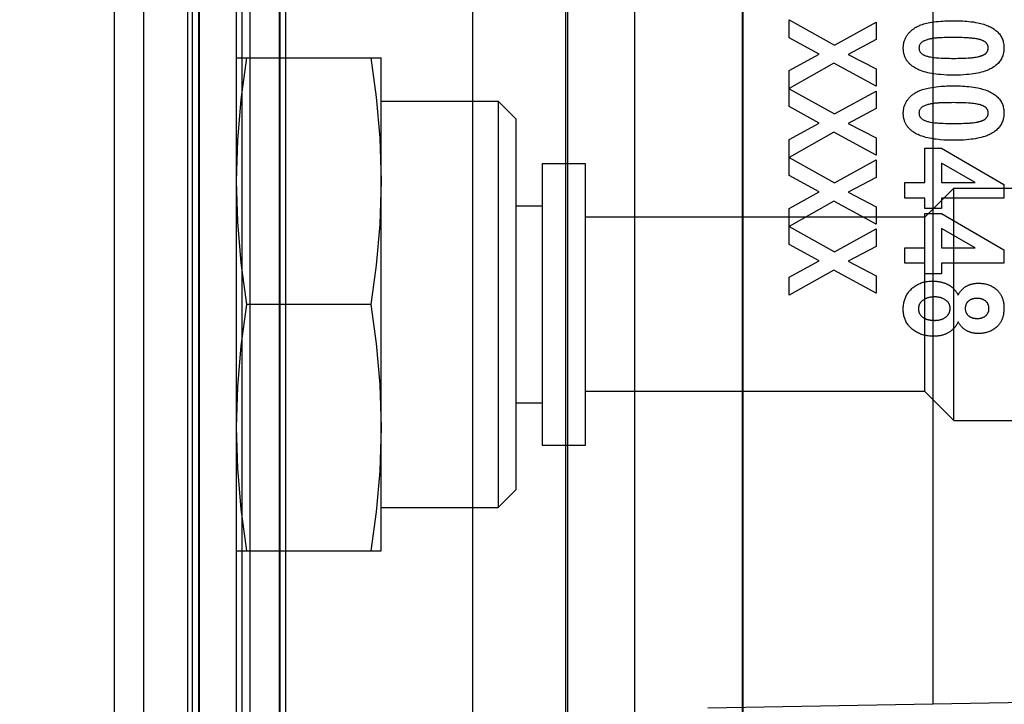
# Model space of a CAD drawing. Header units: millimetres. Extents: x 0 to 770, y -15 to 420.
# Tile 55 of 116: x 396.37 to 399.2, y 262.12 to 264.08. Entities that reach past the tile are written whole.
import ezdxf

# ---------------------------------------------------------------- set-up
doc = ezdxf.new("R2010")
doc.units = ezdxf.units.MM
doc.header["$LTSCALE"] = 32.67
doc.linetypes.add('PHANTOM', pattern=[0.8, 0.45, -0.05, 0.1, -0.05, 0.1, -0.05])
doc.layers.get('0').update_dxf_attribs({"linetype": 'CONTINUOUS'})
for name, color, linetype in [('CHAMFER', 7, 'CONTINUOUS'), ('CRV2', 7, 'CONTINUOUS'), ('DRIV_DIM', 7, 'CONTINUOUS'), ('ROUND', 7, 'CONTINUOUS')]:
    doc.layers.add(name, color=color, linetype=linetype)
doc.styles.get("Standard").update_dxf_attribs({"font": 'txt', "width": 0.8})
doc.dimstyles.new('DIMSTYLE_10', dxfattribs={"dimtxt": 3.8, "dimasz": 1.8, "dimexe": 2, "dimexo": 1.5, "dimgap": 0.95, "dimtad": 1, "dimdec": 3, "dimlfac": 12, "dimdsep": 46, "dimtxsty": 'STANDARD', "dimblk": 'OPEN', "dimblk1": 'OPEN', "dimblk2": 'OPEN', "dimcen": 0.09, "dimadec": 0, "dimazin": 0, "dimtp": 0.001, "dimtm": 0.001, "dimtfac": 1, "dimtdec": 3, "dimtofl": 0, "dimtmove": 0, "dimatfit": 3, "dimldrblk": 'OPEN', "dimfxl": 1, "dimtolj": 1, "dimarcsym": 0})

# ---------------------------------------------------------------- blocks, each defined once
blk = doc.blocks.new('_OPEN')
at = {"color": 0, "linetype": 'BYBLOCK'}
for p, q in [((0, 0), (-1, 0.342)), ((-1, -0.342), (0, 0)), ((-1, 0), (0, 0))]:
    blk.add_line(p, q, dxfattribs=at)
blk = doc.blocks.new('*D49')
at = {"layer": 'DRIV_DIM', "color": 2, "linetype": 'CONTINUOUS'}
for p, q in [((382.7467, 291.5991), (468.1676, 291.5991)), ((466.1676, 291.5991), (466.1676, 274.9324)), ((466.1676, 258.2658), (466.1676, 274.9324)), ((437.0498, 258.2658), (468.1676, 258.2658))]:
    blk.add_line(p, q, dxfattribs=at)
at = {"layer": 'DRIV_DIM', "color": 2, "linetype": 'CONTINUOUS', "xscale": 1.8, "yscale": 1.8, "zscale": 1.8}
for p, rotation in [((466.1676, 291.5991), 90), ((466.1676, 258.2658), 270)]:
    blk.add_blockref('_OPEN', p, dxfattribs=dict(at, rotation=rotation))

msp = doc.modelspace()

# ---------------------------------------------------------------- linework, layer by layer
at = {"color": 9, "linetype": 'CONTINUOUS'}
for p, q in [((397.010344, 268.599104), (397.010344, 259.765758)), ((396.993677, 268.582435), (396.993677, 259.782427)), ((396.887406, 268.394455), (396.887406, 259.970406)), ((396.853344, 268.359845), (396.853344, 260.005227)), ((396.886677, 260.070688), (396.886677, 268.294721)), ((397.116906, 268.183067), (397.116906, 260.181795)), ((396.867545, 267.76882), (396.867454, 260.478369)), ((397.118677, 267.723077), (397.118677, 260.641785)), ((397.135199, 267.723077), (397.135199, 260.641785)), ((397.673176, 267.738734), (397.673176, 260.626128)), ((397.940146, 267.738734), (397.940146, 260.626128)), ((398.449127, 266.675446), (398.449153, 261.802053)), ((397.945502, 266.561819), (397.945502, 261.803043)), ((398.138234, 266.561819), (398.138234, 261.803043)), ((396.867542, 264.345763), (396.867578, 260.56905)), ((402.557526, 262.17905), (398.348827, 262.10562))]:
    msp.add_line(p, q, dxfattribs=at)
at = {"color": 6, "linetype": 'CONTINUOUS'}
for p, q in [((397.03302, 268.396997), (397.03302, 259.967865)), ((398.447844, 266.578261), (398.447844, 261.7866)), ((398.995481, 266.247954), (398.995481, 262.116908))]:
    msp.add_line(p, q, dxfattribs=at)
at = {"color": 7, "linetype": 'CONTINUOUS', "true_color": 0x2a4972}
for p, q in [((398.58242, 264.083221), (398.712824, 264.010593)), ((398.58242, 264.03174), (398.58242, 264.083221)), ((398.712824, 264.010593), (398.832297, 264.076425)), ((398.832297, 264.076425), (398.832297, 264.02625)), ((398.668845, 263.9845), (398.58242, 264.03174)), ((398.832297, 264.02625), (398.752009, 263.98363)), ((399.027453, 264.031867), (399.022619, 264.03175)), ((398.58242, 263.937368), (398.668845, 263.9845)), ((398.710906, 263.958243), (398.58242, 263.88567)), ((398.832297, 263.892193), (398.710906, 263.958243)), ((398.752009, 263.98363), (398.832297, 263.94188)), ((398.58242, 263.88567), (398.58242, 263.937368)), ((398.832297, 263.94188), (398.832297, 263.892193)), ((398.58242, 263.885235), (398.712824, 263.812608)), ((398.58242, 263.833755), (398.58242, 263.885235)), ((398.712824, 263.812608), (398.832297, 263.87844)), ((398.832297, 263.87844), (398.832297, 263.828264)), ((399.027453, 263.844757), (399.022619, 263.844641)), ((398.668845, 263.786514), (398.58242, 263.833755)), ((398.832297, 263.828264), (398.752009, 263.785645)), ((398.58242, 263.739383), (398.668845, 263.786514)), ((398.710906, 263.760258), (398.58242, 263.687685)), ((398.832297, 263.694208), (398.710906, 263.760258)), ((398.752009, 263.785645), (398.832297, 263.743895)), ((398.58242, 263.687685), (398.58242, 263.739383)), ((398.832297, 263.743895), (398.832297, 263.694208)), ((398.972605, 263.714195), (399.02013, 263.714195)), ((398.972605, 263.615619), (398.972605, 263.714195)), ((399.02013, 263.714195), (399.199942, 263.609705)), ((398.58242, 263.68725), (398.712824, 263.614623)), ((398.58242, 263.635769), (398.58242, 263.68725)), ((398.712824, 263.614623), (398.832297, 263.680455)), ((398.832297, 263.680455), (398.832297, 263.630279)), ((399.117063, 263.615619), (399.020274, 263.670945)), ((399.020274, 263.670945), (399.020274, 263.615619)), ((398.668845, 263.588529), (398.58242, 263.635769)), ((398.832297, 263.630279), (398.752009, 263.587659)), ((398.915589, 263.615619), (398.972605, 263.615619)), ((398.915589, 263.57089), (398.915589, 263.615619)), ((399.020274, 263.615619), (399.117063, 263.615619)), ((399.199942, 263.609705), (399.199942, 263.57089)), ((398.58242, 263.541397), (398.668845, 263.588529)), ((398.710906, 263.562272), (398.58242, 263.489699)), ((398.832297, 263.496223), (398.710906, 263.562272)), ((398.752009, 263.587659), (398.832297, 263.545909)), ((398.972605, 263.57089), (398.915589, 263.57089)), ((398.972605, 263.541009), (398.972605, 263.57089)), ((399.199942, 263.57089), (399.020274, 263.57089)), ((399.020274, 263.57089), (399.020274, 263.541009)), ((398.58242, 263.489699), (398.58242, 263.541397)), ((398.832297, 263.545909), (398.832297, 263.496223)), ((399.020274, 263.541009), (398.972605, 263.541009)), ((398.972605, 263.527086), (399.02013, 263.527086)), ((398.972605, 263.42851), (398.972605, 263.527086)), ((399.02013, 263.527086), (399.199942, 263.422595)), ((398.58242, 263.489264), (398.712824, 263.416637)), ((398.58242, 263.437784), (398.58242, 263.489264)), ((398.712824, 263.416637), (398.832297, 263.482469)), ((398.832297, 263.482469), (398.832297, 263.432293)), ((399.117063, 263.42851), (399.020274, 263.483835)), ((399.020274, 263.483835), (399.020274, 263.42851)), ((398.668845, 263.390543), (398.58242, 263.437784)), ((398.832297, 263.432293), (398.752009, 263.389674)), ((398.915589, 263.42851), (398.972605, 263.42851)), ((398.915589, 263.383781), (398.915589, 263.42851)), ((399.020274, 263.42851), (399.117063, 263.42851)), ((399.199942, 263.422595), (399.199942, 263.383781)), ((398.58242, 263.343412), (398.668845, 263.390543)), ((398.710906, 263.364287), (398.58242, 263.291714)), ((398.832297, 263.298237), (398.710906, 263.364287)), ((398.752009, 263.389674), (398.832297, 263.347924)), ((398.972605, 263.383781), (398.915589, 263.383781)), ((398.972605, 263.3539), (398.972605, 263.383781)), ((399.199942, 263.383781), (399.020274, 263.383781)), ((399.020274, 263.383781), (399.020274, 263.3539)), ((398.58242, 263.291714), (398.58242, 263.343412)), ((398.832297, 263.347924), (398.832297, 263.298237)), ((399.020274, 263.3539), (398.972605, 263.3539))]:
    msp.add_line(p, q, dxfattribs=at)
at = {"color": 7, "linetype": 'CONTINUOUS'}
for p, q in [((396.993677, 263.974097), (397.410344, 263.974097)), ((397.410344, 262.557431), (397.410344, 263.974097)), ((397.410344, 263.849097), (397.746719, 263.849097)), ((397.746719, 263.849097), (397.797844, 263.797972)), ((397.746719, 263.849097), (397.746719, 262.682431)), ((397.797844, 262.733559), (397.797844, 263.797969)), ((397.872844, 263.669931), (397.997844, 263.669931)), ((397.872844, 263.669877), (397.872844, 262.861651)), ((397.997844, 262.861651), (397.997844, 263.669877)), ((397.797844, 263.549097), (397.872844, 263.549097)), ((398.972861, 263.515764), (397.997844, 263.515764)), ((397.380982, 263.265764), (397.023039, 263.265764)), ((398.972861, 263.015764), (397.997844, 263.015764)), ((397.797844, 262.982431), (397.872844, 262.982431)), ((397.872844, 262.861597), (397.997844, 262.861597)), ((397.746719, 262.682431), (397.797844, 262.733556)), ((397.410344, 262.682431), (397.746719, 262.682431)), ((396.993677, 262.557431), (397.410344, 262.557431))]:
    msp.add_line(p, q, dxfattribs=at)
at = {"color": 7, "linetype": 'CONTINUOUS', "true_color": 0x2a4972}
for points in [[(398.942539, 264.058964), (398.945086, 264.060605), (398.947701, 264.062136), (398.950377, 264.063564), (398.953107, 264.064896), (398.955882, 264.066138), (398.958695, 264.067295), (398.961537, 264.068376), (398.965658, 264.069803), (398.96982, 264.071094), (398.974015, 264.07226), (398.97824, 264.073312), (398.98249, 264.074261), (398.986758, 264.075117), (398.993005, 264.076218), (398.999277, 264.077161), (399.005569, 264.077958), (399.011878, 264.078624), (399.018197, 264.079173), (399.024209, 264.079596), (399.030226, 264.079933), (399.036246, 264.080189), (399.042777, 264.080383), (399.049311, 264.080494), (399.055846, 264.080528), (399.062278, 264.080487), (399.06871, 264.080366), (399.075138, 264.080158), (399.081106, 264.079879), (399.087069, 264.079512), (399.093027, 264.079049), (399.099377, 264.078444), (399.105715, 264.077711), (399.112035, 264.076837), (399.118331, 264.075809), (399.124597, 264.074613), (399.129, 264.073661), (399.13338, 264.072609), (399.137733, 264.071448), (399.142053, 264.07017), (399.146334, 264.068763), (399.150572, 264.06722), (399.154121, 264.065799), (399.157624, 264.064266), (399.161071, 264.062614), (399.16445, 264.060835), (399.167751, 264.058923), (399.170963, 264.05687)], [(398.939714, 263.947758), (398.937952, 263.948988), (398.936222, 263.950269), (398.934526, 263.9516), (398.932868, 263.95298), (398.93125, 263.954408), (398.929676, 263.955883), (398.928149, 263.957406), (398.926671, 263.958974), (398.925246, 263.960586), (398.923878, 263.962243), (398.922568, 263.963943), (398.92132, 263.965685), (398.920137, 263.967469), (398.919022, 263.969293), (398.917978, 263.971157), (398.916966, 263.973146), (398.916034, 263.975175), (398.915181, 263.977238), (398.914407, 263.979333), (398.91371, 263.981455), (398.91309, 263.9836), (398.912546, 263.985765), (398.912048, 263.988091), (398.911634, 263.990432), (398.9113, 263.992786), (398.911045, 263.995151), (398.910868, 263.997524), (398.910765, 263.999902), (398.910735, 264.002283), (398.910769, 264.004397), (398.91086, 264.006509), (398.91101, 264.008617), (398.911222, 264.010719), (398.911497, 264.012813), (398.911837, 264.014896), (398.912244, 264.016967), (398.91272, 264.019024), (398.913321, 264.021257), (398.914007, 264.023467), (398.914777, 264.02565), (398.915629, 264.027802), (398.916564, 264.029921), (398.91758, 264.032003), (398.918677, 264.034043), (398.91985, 264.036034), (398.9211, 264.03798), (398.922422, 264.03988), (398.923812, 264.041736), (398.925267, 264.043545), (398.926782, 264.045307), (398.928355, 264.047022), (398.929982, 264.048689), (398.931657, 264.050307), (398.933379, 264.051876), (398.935142, 264.053396), (398.936944, 264.054865), (398.93878, 264.056283), (398.940646, 264.05765), (398.942539, 264.058964)], [(399.170963, 264.05687), (399.173868, 264.054806), (399.176687, 264.052595), (399.179403, 264.050242), (399.182002, 264.047752), (399.184469, 264.04513), (399.186788, 264.042382), (399.188944, 264.039513), (399.190922, 264.036529), (399.192706, 264.033435), (399.194103, 264.030635), (399.195341, 264.027765), (399.196424, 264.024833), (399.197354, 264.021851), (399.198134, 264.018826), (399.198805, 264.015561), (399.199314, 264.012267), (399.199669, 264.008951), (399.199876, 264.005621), (399.199942, 264.002283), (399.199872, 263.99895), (399.199661, 263.995624), (399.199302, 263.992313), (399.198787, 263.989024), (399.198108, 263.985764), (399.197315, 263.982734), (399.196369, 263.979746), (399.19527, 263.976811), (399.194017, 263.973938), (399.192607, 263.971139), (399.190989, 263.968337), (399.189214, 263.965626), (399.187293, 263.963009), (399.185235, 263.96049), (399.183051, 263.958071), (399.180751, 263.955754), (399.178346, 263.953543), (399.175846, 263.951441), (399.17326, 263.94945), (399.170601, 263.947574), (399.167396, 263.945518), (399.164112, 263.943613), (399.160756, 263.94185), (399.157337, 263.940219), (399.153864, 263.938709), (399.150344, 263.937311), (399.145259, 263.935492), (399.140107, 263.933864), (399.134901, 263.932412), (399.129651, 263.931121), (399.124367, 263.929974), (399.118073, 263.928784), (399.111752, 263.927763), (399.105408, 263.926895), (399.099047, 263.926169), (399.092673, 263.925569), (399.083684, 263.924917), (399.074684, 263.924468), (399.064977, 263.924188), (399.055266, 263.9241), (399.045567, 263.924189), (399.035872, 263.92447), (399.026878, 263.924922), (399.017895, 263.925579), (399.011518, 263.926183), (399.005154, 263.926914), (398.998808, 263.927787), (398.992484, 263.928816), (398.986188, 263.930015), (398.980889, 263.931173), (398.975624, 263.932477), (398.970402, 263.933941), (398.965235, 263.93558), (398.960133, 263.937408), (398.956584, 263.938817), (398.953082, 263.940339), (398.949635, 263.941982), (398.946252, 263.94376), (398.942942, 263.945681), (398.939714, 263.947758)], [(398.986732, 264.027913), (398.984104, 264.027283), (398.981489, 264.026604), (398.978891, 264.025861), (398.976315, 264.025039), (398.973766, 264.024121), (398.97125, 264.023091), (398.969804, 264.022434), (398.968381, 264.021727), (398.96699, 264.020962), (398.965642, 264.020133), (398.964347, 264.019234), (398.963115, 264.018256), (398.961955, 264.017193), (398.96081, 264.015962), (398.959766, 264.014637), (398.958831, 264.01323), (398.958012, 264.011751), (398.957316, 264.010211), (398.956768, 264.008681), (398.956342, 264.007114), (398.956038, 264.005519), (398.955856, 264.003906), (398.955797, 264.002283), (398.955861, 264.000666), (398.956048, 263.999059), (398.956356, 263.99747), (398.956786, 263.995911), (398.957337, 263.994389), (398.957917, 263.993098), (398.958584, 263.991848), (398.959334, 263.990646), (398.960161, 263.989496), (398.961061, 263.988403), (398.962027, 263.987374), (398.963132, 263.986344), (398.964301, 263.985387), (398.965525, 263.9845), (398.966797, 263.983676), (398.968109, 263.982912), (398.969453, 263.982203), (398.970821, 263.981544), (398.973038, 263.980586), (398.975291, 263.979733), (398.977576, 263.978974), (398.979885, 263.978297), (398.982214, 263.977692), (398.984558, 263.977146), (398.988525, 263.976339), (398.992514, 263.975656), (398.996521, 263.975081), (399.000543, 263.974602), (399.004575, 263.974202), (399.008614, 263.973868), (399.012656, 263.973584), (399.019152, 263.973207), (399.025647, 263.972914), (399.032144, 263.972697), (399.037697, 263.972565), (399.043251, 263.972476), (399.049259, 263.97242), (399.055266, 263.972402), (399.061245, 263.972418), (399.067223, 263.972469), (399.072717, 263.972548), (399.078209, 263.972668), (399.084561, 263.972867), (399.090912, 263.973133), (399.097267, 263.973465), (399.1006, 263.973668), (399.103932, 263.973902), (399.10726, 263.974179), (399.110581, 263.974512), (399.113891, 263.974914), (399.117188, 263.975396), (399.120468, 263.975972), (399.123728, 263.976654)], [(399.022619, 264.03175), (399.020203, 264.031676), (399.017787, 264.031587), (399.015372, 264.031482), (399.012959, 264.031357), (399.010549, 264.031209), (399.008142, 264.031037), (399.005739, 264.030837), (399.003341, 264.030606), (399.000948, 264.030342), (398.99856, 264.030043), (398.996179, 264.029705), (398.993805, 264.029325), (398.991439, 264.028902), (398.989081, 264.028432), (398.986732, 264.027913)], [(399.055266, 264.032226), (399.049522, 264.032204), (399.04378, 264.032144), (399.038035, 264.032059), (399.027453, 264.031867)], [(399.14865, 263.987435), (399.149434, 263.988285), (399.150178, 263.989182), (399.150879, 263.990121), (399.151534, 263.991101), (399.15214, 263.992116), (399.152695, 263.993164), (399.153196, 263.994241), (399.153639, 263.995343), (399.154023, 263.996467), (399.154345, 263.997608), (399.154601, 263.998764), (399.15479, 263.999931), (399.154908, 264.001105), (399.154953, 264.002283), (399.154922, 264.003469), (399.154816, 264.004652), (399.154638, 264.005827), (399.154391, 264.006992), (399.154077, 264.008142), (399.153698, 264.009274), (399.153257, 264.010385), (399.152757, 264.01147), (399.1522, 264.012527), (399.151588, 264.013552), (399.150925, 264.01454), (399.150213, 264.015489), (399.149453, 264.016395), (399.14865, 264.017254), (399.147688, 264.018169), (399.146679, 264.019023), (399.145625, 264.01982), (399.144533, 264.020563), (399.143408, 264.021257), (399.142255, 264.021904), (399.141078, 264.02251), (399.139884, 264.023077), (399.138223, 264.023798), (399.13654, 264.024458), (399.134837, 264.025063), (399.133118, 264.025617), (399.131384, 264.026125), (399.129638, 264.026591), (399.127882, 264.027021), (399.126119, 264.02742), (399.123017, 264.028054), (399.119903, 264.028613), (399.116778, 264.029103), (399.113644, 264.029532), (399.110501, 264.029905), (399.107353, 264.03023), (399.104199, 264.030514), (399.101042, 264.030763), (399.097883, 264.030984), (399.091797, 264.031349), (399.085711, 264.031642), (399.079623, 264.031868), (399.073535, 264.032033), (399.067446, 264.032144), (399.061357, 264.032206), (399.055266, 264.032226)], [(399.123728, 263.976654), (399.125164, 263.976989), (399.126593, 263.977342), (399.128018, 263.977711), (399.129441, 263.978099), (399.130866, 263.978504), (399.132294, 263.978929), (399.132932, 263.979124), (399.133571, 263.979323), (399.13421, 263.979528), (399.134849, 263.979737), (399.135487, 263.979952), (399.136123, 263.980173), (399.136757, 263.9804), (399.137389, 263.980634), (399.138018, 263.980875), (399.138643, 263.981125), (399.139263, 263.981382), (399.139879, 263.981648), (399.14049, 263.981923), (399.141095, 263.982208), (399.141694, 263.982502), (399.142286, 263.982807), (399.14287, 263.983123), (399.143446, 263.98345), (399.144014, 263.983788), (399.144573, 263.984139), (399.145122, 263.984503), (399.14566, 263.984879), (399.146189, 263.985269), (399.146706, 263.985673), (399.147211, 263.986091), (399.147703, 263.986524), (399.148183, 263.986972), (399.14865, 263.987435)], [(398.939714, 263.760649), (398.937952, 263.761879), (398.936222, 263.76316), (398.934526, 263.76449), (398.932868, 263.76587), (398.93125, 263.767298), (398.929676, 263.768774), (398.928149, 263.770296), (398.926671, 263.771864), (398.925246, 263.773477), (398.923878, 263.775134), (398.922568, 263.776833), (398.92132, 263.778576), (398.920137, 263.780359), (398.919022, 263.782183), (398.917978, 263.784047), (398.916966, 263.786037), (398.916034, 263.788066), (398.915181, 263.790129), (398.914407, 263.792223), (398.91371, 263.794345), (398.91309, 263.79649), (398.912546, 263.798655), (398.912048, 263.800981), (398.911634, 263.803323), (398.9113, 263.805677), (398.911045, 263.808042), (398.910868, 263.810415), (398.910765, 263.812793), (398.910735, 263.815174), (398.910769, 263.817288), (398.91086, 263.8194), (398.91101, 263.821508), (398.911222, 263.82361), (398.911497, 263.825704), (398.911837, 263.827787), (398.912244, 263.829858), (398.91272, 263.831914), (398.913321, 263.834148), (398.914007, 263.836358), (398.914777, 263.83854), (398.915629, 263.840693), (398.916564, 263.842812), (398.91758, 263.844893), (398.918677, 263.846934), (398.91985, 263.848924), (398.9211, 263.85087), (398.922422, 263.852771), (398.923812, 263.854626), (398.925267, 263.856435), (398.926782, 263.858198), (398.928355, 263.859912), (398.929982, 263.861579), (398.931657, 263.863198), (398.933379, 263.864767), (398.935142, 263.866286), (398.936944, 263.867755), (398.93878, 263.869174), (398.940646, 263.87054), (398.942539, 263.871855)], [(398.942539, 263.871855), (398.945086, 263.873495), (398.947701, 263.875026), (398.950377, 263.876455), (398.953107, 263.877786), (398.955882, 263.879028), (398.958695, 263.880186), (398.961537, 263.881266), (398.965658, 263.882694), (398.96982, 263.883985), (398.974015, 263.885151), (398.97824, 263.886203), (398.98249, 263.887151), (398.986758, 263.888007), (398.993005, 263.889109), (398.999277, 263.890051), (399.005569, 263.890849), (399.011878, 263.891515), (399.018197, 263.892063), (399.024209, 263.892487), (399.030226, 263.892823), (399.036246, 263.893079), (399.042777, 263.893273), (399.049311, 263.893385), (399.055846, 263.893418), (399.062278, 263.893378), (399.06871, 263.893257), (399.075138, 263.893049), (399.081106, 263.89277), (399.087069, 263.892402), (399.093027, 263.89194), (399.099377, 263.891334), (399.105715, 263.890601), (399.112035, 263.889727), (399.118331, 263.888699), (399.124597, 263.887504), (399.129, 263.886551), (399.13338, 263.8855), (399.137733, 263.884339), (399.142053, 263.88306), (399.146334, 263.881654), (399.150572, 263.880111), (399.154121, 263.87869), (399.157624, 263.877157), (399.161071, 263.875504), (399.16445, 263.873726), (399.167751, 263.871813), (399.170963, 263.86976)], [(399.170963, 263.86976), (399.173868, 263.867697), (399.176687, 263.865486), (399.179403, 263.863133), (399.182002, 263.860642), (399.184469, 263.85802), (399.186788, 263.855272), (399.188944, 263.852403), (399.190922, 263.849419), (399.192706, 263.846325), (399.194103, 263.843526), (399.195341, 263.840655), (399.196424, 263.837724), (399.197354, 263.834741), (399.198134, 263.831717), (399.198805, 263.828452), (399.199314, 263.825158), (399.199669, 263.821842), (399.199876, 263.818511), (399.199942, 263.815174), (399.199872, 263.81184), (399.199661, 263.808515), (399.199302, 263.805203), (399.198787, 263.801914), (399.198108, 263.798655), (399.197315, 263.795624), (399.196369, 263.792636), (399.19527, 263.789701), (399.194017, 263.786829), (399.192607, 263.78403), (399.190989, 263.781228), (399.189214, 263.778517), (399.187293, 263.7759), (399.185235, 263.773381), (399.183051, 263.770961), (399.180751, 263.768645), (399.178346, 263.766434), (399.175846, 263.764332), (399.17326, 263.762341), (399.170601, 263.760464), (399.167396, 263.758408), (399.164112, 263.756504), (399.160756, 263.754741), (399.157337, 263.753109), (399.153864, 263.751599), (399.150344, 263.750201), (399.145259, 263.748382), (399.140107, 263.746754), (399.134901, 263.745303), (399.129651, 263.744011), (399.124367, 263.742865), (399.118073, 263.741675), (399.111752, 263.740653), (399.105408, 263.739786), (399.099047, 263.73906), (399.092673, 263.73846), (399.083684, 263.737807), (399.074684, 263.737358), (399.064977, 263.737079), (399.055266, 263.736991), (399.045567, 263.73708), (399.035872, 263.73736), (399.026878, 263.737813), (399.017895, 263.738469), (399.011518, 263.739073), (399.005154, 263.739804), (398.998808, 263.740678), (398.992484, 263.741707), (398.986188, 263.742905), (398.980889, 263.744063), (398.975624, 263.745367), (398.970402, 263.746832), (398.965235, 263.748471), (398.960133, 263.750299), (398.956584, 263.751708), (398.953082, 263.753229), (398.949635, 263.754873), (398.946252, 263.75665), (398.942942, 263.758572), (398.939714, 263.760649)], [(399.022619, 263.844641), (399.020203, 263.844566), (399.017787, 263.844478), (399.015372, 263.844372), (399.012959, 263.844247), (399.010549, 263.8441), (399.008142, 263.843927), (399.005739, 263.843727), (399.003341, 263.843497), (399.000948, 263.843233), (398.99856, 263.842933), (398.996179, 263.842595), (398.993805, 263.842216), (398.991439, 263.841793), (398.989081, 263.841323), (398.986732, 263.840804)], [(399.055266, 263.845116), (399.049522, 263.845094), (399.04378, 263.845035), (399.038035, 263.84495), (399.027453, 263.844757)], [(399.14865, 263.800326), (399.149434, 263.801176), (399.150178, 263.802072), (399.150879, 263.803012), (399.151534, 263.803991), (399.15214, 263.805007), (399.152695, 263.806055), (399.153196, 263.807132), (399.153639, 263.808234), (399.154023, 263.809357), (399.154345, 263.810499), (399.154601, 263.811655), (399.15479, 263.812822), (399.154908, 263.813996), (399.154953, 263.815174), (399.154922, 263.81636), (399.154816, 263.817542), (399.154638, 263.818718), (399.154391, 263.819882), (399.154077, 263.821032), (399.153698, 263.822165), (399.153257, 263.823275), (399.152757, 263.824361), (399.1522, 263.825418), (399.151588, 263.826442), (399.150925, 263.827431), (399.150213, 263.82838), (399.149453, 263.829286), (399.14865, 263.830145), (399.147688, 263.83106), (399.146679, 263.831914), (399.145625, 263.832711), (399.144533, 263.833454), (399.143408, 263.834147), (399.142255, 263.834795), (399.141078, 263.8354), (399.139884, 263.835967), (399.138223, 263.836688), (399.13654, 263.837349), (399.134837, 263.837953), (399.133118, 263.838507), (399.131384, 263.839015), (399.129638, 263.839482), (399.127882, 263.839912), (399.126119, 263.840311), (399.123017, 263.840945), (399.119903, 263.841503), (399.116778, 263.841994), (399.113644, 263.842422), (399.110501, 263.842796), (399.107353, 263.843121), (399.104199, 263.843405), (399.101042, 263.843654), (399.097883, 263.843875), (399.091797, 263.84424), (399.085711, 263.844533), (399.079623, 263.844759), (399.073535, 263.844924), (399.067446, 263.845035), (399.061357, 263.845097), (399.055266, 263.845116)], [(398.986732, 263.840804), (398.984104, 263.840173), (398.981489, 263.839495), (398.978891, 263.838752), (398.976315, 263.83793), (398.973766, 263.837012), (398.97125, 263.835982), (398.969804, 263.835325), (398.968381, 263.834617), (398.96699, 263.833853), (398.965642, 263.833024), (398.964347, 263.832124), (398.963115, 263.831146), (398.961955, 263.830083), (398.96081, 263.828852), (398.959766, 263.827528), (398.958831, 263.82612), (398.958012, 263.824641), (398.957316, 263.823102), (398.956768, 263.821572), (398.956342, 263.820005), (398.956038, 263.81841), (398.955856, 263.816797), (398.955797, 263.815174), (398.955861, 263.813557), (398.956048, 263.811949), (398.956356, 263.810361), (398.956786, 263.808801), (398.957337, 263.80728), (398.957917, 263.805988), (398.958584, 263.804739), (398.959334, 263.803536), (398.960161, 263.802386), (398.961061, 263.801294), (398.962027, 263.800264), (398.963132, 263.799234), (398.964301, 263.798278), (398.965525, 263.79739), (398.966797, 263.796567), (398.968109, 263.795803), (398.969453, 263.795093), (398.970821, 263.794434), (398.973038, 263.793477), (398.975291, 263.792624), (398.977576, 263.791865), (398.979885, 263.791188), (398.982214, 263.790582), (398.984558, 263.790037), (398.988525, 263.78923), (398.992514, 263.788546), (398.996521, 263.787972), (399.000543, 263.787492), (399.004575, 263.787093), (399.008614, 263.786758), (399.012656, 263.786475), (399.019152, 263.786097), (399.025647, 263.785805), (399.032144, 263.785588), (399.037697, 263.785456), (399.043251, 263.785367), (399.049259, 263.785311), (399.055266, 263.785293), (399.061245, 263.785309), (399.067223, 263.785359), (399.072717, 263.785439), (399.078209, 263.785559), (399.084561, 263.785758), (399.090912, 263.786023), (399.097267, 263.786356), (399.1006, 263.786559), (399.103932, 263.786793), (399.10726, 263.78707), (399.110581, 263.787403), (399.113891, 263.787804), (399.117188, 263.788287), (399.120468, 263.788862), (399.123728, 263.789544)], [(399.123728, 263.789544), (399.125164, 263.78988), (399.126593, 263.790232), (399.128018, 263.790602), (399.129441, 263.790989), (399.130866, 263.791395), (399.132294, 263.791819), (399.132932, 263.792014), (399.133571, 263.792214), (399.13421, 263.792418), (399.134849, 263.792627), (399.135487, 263.792842), (399.136123, 263.793063), (399.136757, 263.79329), (399.137389, 263.793524), (399.138018, 263.793766), (399.138643, 263.794015), (399.139263, 263.794273), (399.139879, 263.794539), (399.14049, 263.794814), (399.141095, 263.795098), (399.141694, 263.795393), (399.142286, 263.795698), (399.14287, 263.796013), (399.143446, 263.79634), (399.144014, 263.796679), (399.144573, 263.79703), (399.145122, 263.797393), (399.14566, 263.79777), (399.146189, 263.798159), (399.146706, 263.798563), (399.147211, 263.798981), (399.147703, 263.799414), (399.148183, 263.799862), (399.14865, 263.800326)], [(398.99883, 263.174184), (398.99556, 263.174221), (398.992285, 263.174335), (398.989011, 263.174531), (398.98574, 263.174811), (398.982477, 263.175181), (398.979226, 263.175643), (398.97599, 263.176204), (398.972775, 263.176865), (398.969583, 263.177632), (398.966419, 263.178508), (398.963286, 263.179498), (398.960215, 263.180594), (398.957185, 263.181805), (398.954201, 263.183128), (398.951269, 263.184563), (398.948395, 263.186108), (398.945583, 263.187762), (398.94284, 263.189524), (398.940171, 263.191391), (398.937581, 263.193363), (398.935077, 263.195439), (398.933114, 263.197197), (398.931215, 263.19902), (398.929383, 263.20091), (398.927623, 263.202864), (398.925937, 263.204883), (398.924331, 263.206966), (398.922561, 263.209475), (398.920908, 263.212063), (398.919375, 263.214726), (398.917965, 263.217456), (398.916683, 263.220247), (398.91569, 263.222676), (398.914792, 263.225141), (398.913986, 263.227638), (398.913271, 263.230163), (398.912646, 263.232712), (398.91211, 263.23528), (398.911631, 263.23805), (398.911247, 263.240835), (398.910956, 263.243631), (398.910752, 263.246436), (398.910631, 263.249246), (398.91059, 263.252059), (398.910636, 263.255225), (398.910781, 263.258387), (398.91103, 263.261542), (398.911387, 263.264686), (398.911855, 263.267816), (398.912401, 263.270742), (398.913051, 263.273647), (398.913808, 263.276526), (398.914675, 263.279374), (398.915653, 263.282186), (398.916711, 263.28488), (398.917876, 263.28753), (398.919145, 263.290132), (398.920517, 263.29268), (398.921991, 263.29517), (398.923581, 263.297626), (398.92527, 263.300015), (398.927051, 263.302336), (398.928921, 263.304588), (398.930875, 263.306768), (398.932878, 263.308844), (398.934956, 263.310846), (398.937105, 263.312769), (398.939324, 263.314611), (398.94161, 263.316368), (398.943961, 263.318037), (398.946376, 263.319617), (398.948851, 263.321104), (398.951379, 263.322498), (398.953959, 263.323796), (398.956585, 263.325), (398.959254, 263.326107), (398.962218, 263.327207), (398.965223, 263.328195), (398.968266, 263.329073), (398.971341, 263.329845), (398.974443, 263.330513), (398.977568, 263.331082), (398.98071, 263.331554), (398.983864, 263.331933), (398.987027, 263.332222), (398.990192, 263.332425), (398.993356, 263.332544), (398.996512, 263.332583)], [(398.996512, 263.332583), (398.998181, 263.332569), (398.999853, 263.332526), (399.001527, 263.332454), (399.003203, 263.332354), (399.004879, 263.332225), (399.006555, 263.332067), (399.00823, 263.33188), (399.009903, 263.331665), (399.011573, 263.331421), (399.01324, 263.331148), (399.014902, 263.330846), (399.016559, 263.330516), (399.01821, 263.330156), (399.019855, 263.329768), (399.021491, 263.329351), (399.023119, 263.328905), (399.024738, 263.32843), (399.026346, 263.327926), (399.027944, 263.327393), (399.02953, 263.326831), (399.031103, 263.32624), (399.032662, 263.325619), (399.034207, 263.32497), (399.035737, 263.324292), (399.037251, 263.323585), (399.038748, 263.322849)], [(399.038748, 263.322849), (399.03993, 263.322235), (399.041099, 263.321592), (399.042255, 263.320921), (399.043398, 263.320222), (399.044527, 263.319496), (399.045643, 263.318744), (399.046744, 263.317966), (399.04783, 263.317163), (399.048901, 263.316337), (399.049956, 263.315487), (399.050995, 263.314614), (399.052018, 263.313719), (399.053023, 263.312803), (399.054012, 263.311866), (399.054983, 263.31091), (399.055935, 263.309934), (399.05687, 263.30894), (399.057785, 263.307927), (399.058681, 263.306898), (399.059557, 263.305853), (399.060413, 263.304792), (399.061248, 263.303716), (399.062062, 263.302626), (399.062855, 263.301522), (399.063626, 263.300405), (399.064375, 263.299277), (399.065101, 263.298137), (399.065805, 263.296986), (399.066484, 263.295825), (399.06714, 263.294655), (399.067772, 263.293477), (399.068379, 263.29229)], [(399.068379, 263.29229), (399.069122, 263.293736), (399.069905, 263.295167), (399.070728, 263.29658), (399.07159, 263.297975), (399.07249, 263.29935), (399.073426, 263.300704), (399.074399, 263.302034), (399.075408, 263.303341), (399.076451, 263.304623), (399.077528, 263.305878), (399.078638, 263.307105), (399.07978, 263.308302), (399.080954, 263.309468), (399.082158, 263.310602), (399.083392, 263.311703), (399.084654, 263.312768), (399.085945, 263.313798), (399.087264, 263.314789), (399.088608, 263.315742), (399.089979, 263.316654), (399.091374, 263.317524), (399.092793, 263.318351), (399.094278, 263.319156), (399.095787, 263.319915), (399.097317, 263.320628), (399.098867, 263.321296), (399.100436, 263.32192), (399.102022, 263.3225), (399.103624, 263.323037), (399.105241, 263.323533), (399.106871, 263.323987), (399.108512, 263.324401), (399.110163, 263.324774), (399.111824, 263.325109), (399.113491, 263.325405), (399.115164, 263.325664), (399.116841, 263.325886), (399.118522, 263.326072), (399.120203, 263.326222), (399.121885, 263.326338), (399.123565, 263.326419), (399.125243, 263.326468), (399.126916, 263.326484)], [(399.126916, 263.326484), (399.12985, 263.326442), (399.132789, 263.326313), (399.135725, 263.326096), (399.138656, 263.325785), (399.141576, 263.325378), (399.144481, 263.324871), (399.147365, 263.324261), (399.150225, 263.323545), (399.153054, 263.322718), (399.155849, 263.321778), (399.158421, 263.320797), (399.160955, 263.319716), (399.163445, 263.318537), (399.165888, 263.317261), (399.168278, 263.315892), (399.170613, 263.31443), (399.172886, 263.312877), (399.175093, 263.311235), (399.177231, 263.309506), (399.179295, 263.307693), (399.180966, 263.306105), (399.182578, 263.30446), (399.184126, 263.302758), (399.185608, 263.300999), (399.187019, 263.299183), (399.188355, 263.297313), (399.189629, 263.295363), (399.190823, 263.293361), (399.191937, 263.291312), (399.192972, 263.289221), (399.193927, 263.287092), (399.194804, 263.284931), (399.195652, 263.282595), (399.196415, 263.280231), (399.197094, 263.277842), (399.197693, 263.275432), (399.198214, 263.273003), (399.19866, 263.27056), (399.199141, 263.267314), (399.199503, 263.264052), (399.199752, 263.260779), (399.199897, 263.257499), (399.199942, 263.254215), (399.199894, 263.250956), (399.199747, 263.2477), (399.199496, 263.244452), (399.199133, 263.241216), (399.198651, 263.237994), (399.198202, 263.235564), (399.197678, 263.233149), (399.197076, 263.230751), (399.196394, 263.228375), (399.19563, 263.226025), (399.19478, 263.223703), (399.193899, 263.221544), (399.19294, 263.219419), (399.191904, 263.21733), (399.19079, 263.215283), (399.189598, 263.213281), (399.188328, 263.211329), (399.186994, 263.209447), (399.185587, 263.207618), (399.18411, 263.205845), (399.182567, 263.204127), (399.180961, 263.202465), (399.179295, 263.200861), (399.177239, 263.199028), (399.175107, 263.197281), (399.172905, 263.19562), (399.170636, 263.194049), (399.168305, 263.192569), (399.165916, 263.191182), (399.163474, 263.189891), (399.160983, 263.188697), (399.158448, 263.187603), (399.155873, 263.186611), (399.153078, 263.185663), (399.150248, 263.184831), (399.147387, 263.18411), (399.1445, 263.183498), (399.141592, 263.182989), (399.138669, 263.182582), (399.135735, 263.182272), (399.132795, 263.182054), (399.129853, 263.181927), (399.126916, 263.181885)], [(399.031504, 263.278736), (399.02982, 263.279722), (399.028103, 263.280655), (399.026353, 263.281532), (399.024575, 263.28235), (399.022769, 263.283106), (399.020939, 263.283797), (399.019086, 263.284421), (399.017214, 263.284974), (399.015319, 263.285456), (399.013408, 263.285868), (399.011484, 263.286213), (399.009548, 263.286494), (399.007602, 263.286716), (399.005649, 263.286881), (399.00369, 263.286992), (399.001728, 263.287053), (398.999709, 263.287067), (398.997691, 263.287029), (398.995675, 263.286937), (398.993663, 263.286789), (398.991658, 263.286583), (398.989661, 263.286317), (398.987675, 263.285988), (398.9857, 263.285594), (398.98374, 263.285134), (398.981796, 263.284604), (398.980195, 263.28411), (398.978609, 263.283565), (398.97704, 263.282969), (398.975493, 263.28232), (398.97397, 263.281617), (398.972473, 263.280859), (398.971006, 263.280046), (398.969571, 263.279175), (398.968171, 263.278246), (398.966809, 263.277257), (398.965765, 263.276436), (398.964748, 263.275578), (398.963763, 263.274684), (398.962812, 263.273754), (398.961898, 263.27279), (398.961024, 263.271791), (398.960193, 263.270758), (398.959407, 263.269693), (398.958671, 263.268595), (398.957985, 263.267466), (398.957355, 263.266306), (398.956754, 263.265056), (398.956216, 263.263776), (398.955742, 263.262469), (398.955332, 263.261139), (398.954985, 263.259789), (398.954701, 263.258423), (398.954481, 263.257043), (398.954325, 263.255654), (398.954232, 263.254258), (398.954203, 263.25286), (398.954236, 263.251505), (398.954328, 263.250154), (398.954481, 263.248809), (398.954693, 263.247473), (398.954966, 263.24615), (398.955299, 263.244843), (398.955693, 263.243554), (398.956147, 263.242287), (398.956661, 263.241044), (398.957237, 263.239829), (398.957902, 263.238593), (398.958631, 263.237392), (398.959418, 263.236226), (398.960262, 263.235099), (398.961158, 263.23401), (398.962103, 263.232962), (398.963093, 263.231956), (398.964126, 263.230993), (398.965196, 263.230074), (398.966302, 263.229201), (398.967641, 263.228236), (398.96902, 263.227335), (398.970438, 263.226495)], [(399.001149, 263.219837), (399.002795, 263.219853), (399.004443, 263.219903), (399.006091, 263.21999), (399.007739, 263.220114), (399.009382, 263.220279), (399.011021, 263.220487), (399.012653, 263.220738), (399.014277, 263.221037), (399.01589, 263.221384), (399.017492, 263.221781), (399.019079, 263.222232), (399.020447, 263.222668), (399.021802, 263.223147), (399.023142, 263.223667), (399.024464, 263.22423), (399.025768, 263.224836), (399.027051, 263.225485), (399.028312, 263.226177), (399.029548, 263.226913), (399.03076, 263.227693), (399.031943, 263.228517), (399.033097, 263.229386), (399.034024, 263.230135), (399.034926, 263.230913), (399.035804, 263.23172), (399.036653, 263.232556), (399.037473, 263.23342), (399.03826, 263.234312), (399.039013, 263.23523), (399.039729, 263.236175), (399.040406, 263.237145), (399.041041, 263.238141), (399.041633, 263.239161), (399.042179, 263.240204), (399.042662, 263.241236), (399.043101, 263.242289), (399.043495, 263.243359), (399.043847, 263.244447), (399.044157, 263.245549), (399.044425, 263.246664), (399.044652, 263.247791), (399.044838, 263.248928), (399.044985, 263.250072), (399.045094, 263.251223), (399.045164, 263.252379), (399.045196, 263.253537), (399.045191, 263.254725), (399.045146, 263.255911), (399.045061, 263.257094), (399.044934, 263.258273), (399.044765, 263.259444), (399.044553, 263.260606), (399.044296, 263.261757), (399.043994, 263.262894), (399.043646, 263.264016), (399.043251, 263.265121), (399.042808, 263.266206), (399.042315, 263.267269), (399.041773, 263.268308), (399.041202, 263.269288), (399.040585, 263.270242), (399.039926, 263.271169), (399.039226, 263.27207), (399.038488, 263.272941), (399.037715, 263.273782), (399.036908, 263.274593), (399.036071, 263.275371), (399.035205, 263.276115), (399.034313, 263.276825), (399.033397, 263.2775), (399.03246, 263.278137), (399.031504, 263.278736)], [(399.147563, 263.274916), (399.146606, 263.2757), (399.145616, 263.27644), (399.144597, 263.277137), (399.143549, 263.277792), (399.142476, 263.278403), (399.141381, 263.278972), (399.140264, 263.279498), (399.139129, 263.279982), (399.137978, 263.280424), (399.136814, 263.280823), (399.135482, 263.281224), (399.134136, 263.281574), (399.132779, 263.281875), (399.131412, 263.282129), (399.130036, 263.282338), (399.128653, 263.282505), (399.127264, 263.282633), (399.12587, 263.282724), (399.124474, 263.282779), (399.123076, 263.282802), (399.121605, 263.282793), (399.120136, 263.282748), (399.11867, 263.282665), (399.117208, 263.282542), (399.115751, 263.282377), (399.114302, 263.282167), (399.112862, 263.281909), (399.111431, 263.281602), (399.110011, 263.281243), (399.108605, 263.280831), (399.107426, 263.280438), (399.10626, 263.280004), (399.10511, 263.279528), (399.103978, 263.27901), (399.102866, 263.278449), (399.101779, 263.277845), (399.100718, 263.277196), (399.099686, 263.276502), (399.098686, 263.275763), (399.09772, 263.274978), (399.096867, 263.274216), (399.096047, 263.273418), (399.095263, 263.272583), (399.094516, 263.271715), (399.093808, 263.270815), (399.093141, 263.269885), (399.092517, 263.268927), (399.091939, 263.267943), (399.091408, 263.266934), (399.090926, 263.265904), (399.090474, 263.264799), (399.090077, 263.263674), (399.089733, 263.262532), (399.08944, 263.261373), (399.089196, 263.260201), (399.089001, 263.259017), (399.088852, 263.257825), (399.088747, 263.256625), (399.088685, 263.255421), (399.088664, 263.254215), (399.088684, 263.252992), (399.088745, 263.251771), (399.088851, 263.250555), (399.089002, 263.249345), (399.0892, 263.248145), (399.089446, 263.246957), (399.089744, 263.245782), (399.090093, 263.244623), (399.090496, 263.243482), (399.090955, 263.242363), (399.091446, 263.241316), (399.091986, 263.240291), (399.092575, 263.239292), (399.093209, 263.238319), (399.093887, 263.237374), (399.094607, 263.23646), (399.095367, 263.235578), (399.096165, 263.23473), (399.096998, 263.233919), (399.097865, 263.233145), (399.098834, 263.232355)], [(399.098834, 263.232355), (399.099837, 263.23161), (399.100872, 263.230911), (399.101935, 263.230257), (399.103025, 263.229646), (399.104139, 263.229079), (399.105273, 263.228555), (399.106426, 263.228074), (399.107595, 263.227635), (399.108777, 263.227238), (399.11018, 263.226823), (399.111596, 263.226463), (399.113024, 263.226155), (399.114461, 263.225896), (399.115908, 263.225685), (399.117362, 263.225519), (399.118822, 263.225396), (399.120286, 263.225313), (399.121753, 263.225268), (399.123221, 263.225258), (399.124621, 263.225281), (399.12602, 263.225336), (399.127416, 263.225426), (399.128807, 263.225554), (399.130193, 263.225721), (399.131572, 263.225929), (399.132942, 263.226182), (399.134302, 263.226482), (399.13565, 263.22683), (399.136986, 263.22723), (399.138147, 263.227625), (399.139295, 263.228061), (399.140427, 263.22854), (399.141541, 263.22906), (399.142634, 263.229623), (399.143705, 263.230229), (399.14475, 263.230877), (399.145767, 263.231569), (399.146754, 263.232304), (399.147708, 263.233083), (399.148564, 263.233847), (399.149388, 263.234647), (399.150177, 263.235481), (399.15093, 263.236349), (399.151644, 263.237248), (399.152316, 263.238177), (399.152946, 263.239134), (399.15353, 263.240117), (399.154067, 263.241124), (399.154554, 263.242155), (399.155005, 263.243246), (399.155403, 263.244358), (399.155748, 263.245488), (399.156042, 263.246634), (399.156287, 263.247794), (399.156485, 263.248966), (399.156637, 263.250147), (399.156746, 263.251335), (399.156811, 263.252527), (399.156836, 263.253722), (399.156824, 263.254843), (399.156775, 263.255962), (399.15669, 263.257077), (399.156567, 263.258187), (399.156405, 263.25929), (399.156202, 263.260385), (399.155957, 263.261468), (399.15567, 263.262539), (399.155338, 263.263596), (399.15496, 263.264637), (399.154536, 263.265659), (399.15404, 263.266711), (399.153494, 263.267739), (399.152899, 263.268741), (399.152258, 263.269717), (399.151573, 263.270665), (399.150846, 263.271582), (399.150079, 263.272468), (399.149275, 263.27332), (399.148436, 263.274136), (399.147563, 263.274916)], [(398.970438, 263.226495), (398.971296, 263.226024), (398.972167, 263.225575), (398.973049, 263.225145), (398.973942, 263.224736), (398.974846, 263.224346), (398.975759, 263.223976), (398.976681, 263.223624), (398.977612, 263.223291), (398.978551, 263.222975), (398.979498, 263.222678), (398.980452, 263.222398), (398.981412, 263.222134), (398.982379, 263.221887), (398.98335, 263.221657), (398.984327, 263.221442), (398.985308, 263.221242), (398.986293, 263.221058), (398.987281, 263.220888), (398.988272, 263.220733), (398.989265, 263.220591), (398.990259, 263.220463), (398.991255, 263.220348), (398.992251, 263.220246), (398.993247, 263.220156), (398.994242, 263.220078), (398.995237, 263.220012), (398.996229, 263.219957), (398.99722, 263.219912), (398.998207, 263.219879), (398.999192, 263.219855), (399.000172, 263.219841), (399.001149, 263.219837)], [(399.068379, 263.215093), (399.067517, 263.21333), (399.066602, 263.211588), (399.065637, 263.209868), (399.06462, 263.208171), (399.063555, 263.2065), (399.062442, 263.204856), (399.061282, 263.20324), (399.060077, 263.201655), (399.058827, 263.200102), (399.057533, 263.198583), (399.056198, 263.1971), (399.054821, 263.195654), (399.053405, 263.194246), (399.05195, 263.19288), (399.050457, 263.191556), (399.048928, 263.190276), (399.047364, 263.189041), (399.045765, 263.187854), (399.044134, 263.186717), (399.042471, 263.18563), (399.040777, 263.184596), (399.039048, 263.183613), (399.037291, 263.182683), (399.035508, 263.181807), (399.0337, 263.180983), (399.031868, 263.18021), (399.030016, 263.179488), (399.028144, 263.178816), (399.026254, 263.178193), (399.024347, 263.177618), (399.022426, 263.177091), (399.020491, 263.176611), (399.018546, 263.176176), (399.01659, 263.175787), (399.014627, 263.175442), (399.012657, 263.175141), (399.010683, 263.174882), (399.008705, 263.174665), (399.006726, 263.17449), (399.004748, 263.174355), (399.002771, 263.174259), (399.000798, 263.174203), (398.99883, 263.174184)], [(399.126916, 263.181885), (399.125193, 263.181903), (399.123466, 263.181958), (399.121737, 263.18205), (399.120007, 263.18218), (399.118278, 263.182349), (399.116551, 263.182555), (399.114827, 263.182801), (399.113109, 263.183087), (399.111396, 263.183413), (399.109691, 263.18378), (399.107996, 263.184187), (399.106311, 263.184637), (399.104638, 263.185128), (399.102978, 263.185662), (399.101333, 263.186239), (399.099704, 263.18686), (399.098093, 263.187524), (399.0965, 263.188234), (399.094928, 263.188988), (399.093378, 263.189788), (399.091852, 263.190634), (399.090372, 263.191512), (399.088918, 263.192434), (399.08749, 263.193398), (399.08609, 263.194404), (399.084718, 263.19545), (399.083376, 263.196534), (399.082064, 263.197656), (399.080786, 263.198815), (399.07954, 263.200008), (399.078329, 263.201236), (399.077154, 263.202496), (399.076016, 263.203787), (399.074915, 263.205108), (399.073854, 263.206458), (399.072834, 263.207836), (399.071855, 263.20924), (399.070919, 263.210669), (399.070027, 263.212121), (399.06918, 263.213596), (399.068379, 263.215093)]]:
    msp.add_lwpolyline(points, dxfattribs=at)
at = {"color": 7, "linetype": 'CONTINUOUS'}
for points in [[(397.023039, 263.974097), (397.007066, 263.854371), (396.997129, 263.737457), (396.993677, 263.619931)], [(397.380982, 263.974097), (397.396176, 263.861358), (397.406467, 263.744539), (397.410344, 263.619931)], [(396.993677, 263.619931), (396.997129, 263.502403), (397.007082, 263.385347), (397.023039, 263.265764)], [(397.410344, 263.619931), (397.406478, 263.495501), (397.396179, 263.378528), (397.380982, 263.265764)], [(397.023039, 263.265764), (397.007082, 263.146184), (396.997129, 263.029116), (396.993677, 262.911597)], [(397.380982, 263.265764), (397.396182, 263.152969), (397.406481, 263.035982), (397.410344, 262.911597)], [(396.993677, 262.911597), (396.99713, 262.794058), (397.007067, 262.677145), (397.023039, 262.557431)], [(397.410344, 262.911597), (397.406465, 262.786958), (397.396173, 262.670141), (397.380982, 262.557431)]]:
    msp.add_lwpolyline(points, dxfattribs=at)
at = {"layer": 'CHAMFER', "color": 7, "linetype": 'CONTINUOUS'}
for p, q in [((398.972861, 263.515764), (399.056188, 263.599086)), ((399.056177, 263.599097), (399.806177, 263.599097)), ((399.056177, 262.932431), (399.056177, 263.599097)), ((398.972861, 263.015764), (398.972861, 263.515764)), ((398.972861, 263.015764), (399.056188, 262.932442)), ((399.056177, 262.932431), (399.806177, 262.932431))]:
    msp.add_line(p, q, dxfattribs=at)
at = {"layer": 'CRV2', "color": 4, "linetype": 'PHANTOM'}
for centre, radius, start, end in [((366.727011, 291.599097), 88.536908, 10, 260), ((366.727011, 291.599097), 78.536908, 10, 260), ((403.657301, 298.110904), 41.036908, 286.037511, 135.6694468), ((403.657301, 298.110904), 51.036908, 246.6068207, 10), ((360.215204, 254.668807), 41.036908, 176.037511, 28.388129)]:
    msp.add_arc(centre, radius, start, end, dxfattribs=at)
at = {"layer": 'ROUND', "color": 7, "linetype": 'CONTINUOUS'}
for p, q in [((396.643677, 258.682431), (396.643677, 270.765764)), ((396.727011, 270.765764), (396.727011, 258.682431)), ((396.993677, 270.765764), (396.993677, 258.682431))]:
    msp.add_line(p, q, dxfattribs=at)

# ---------------------------------------------------------------- dimensions: what is measured, and where the dimension line sits
at = {"layer": 'DRIV_DIM', "color": 2, "linetype": 'CONTINUOUS'}
dim = msp.add_linear_dim(base=(466.167637, 291.599097), p1=(435.549789, 258.265764), p2=(381.246686, 291.599097), angle=90, dimstyle='DIMSTYLE_10', dxfattribs=at)
dim.commit()
dim.dimension.update_dxf_attribs({"geometry": '*D49', "text_midpoint": (466.167637, 270.372431), "dimtype": 160})

doc.saveas('drawing.dxf')
